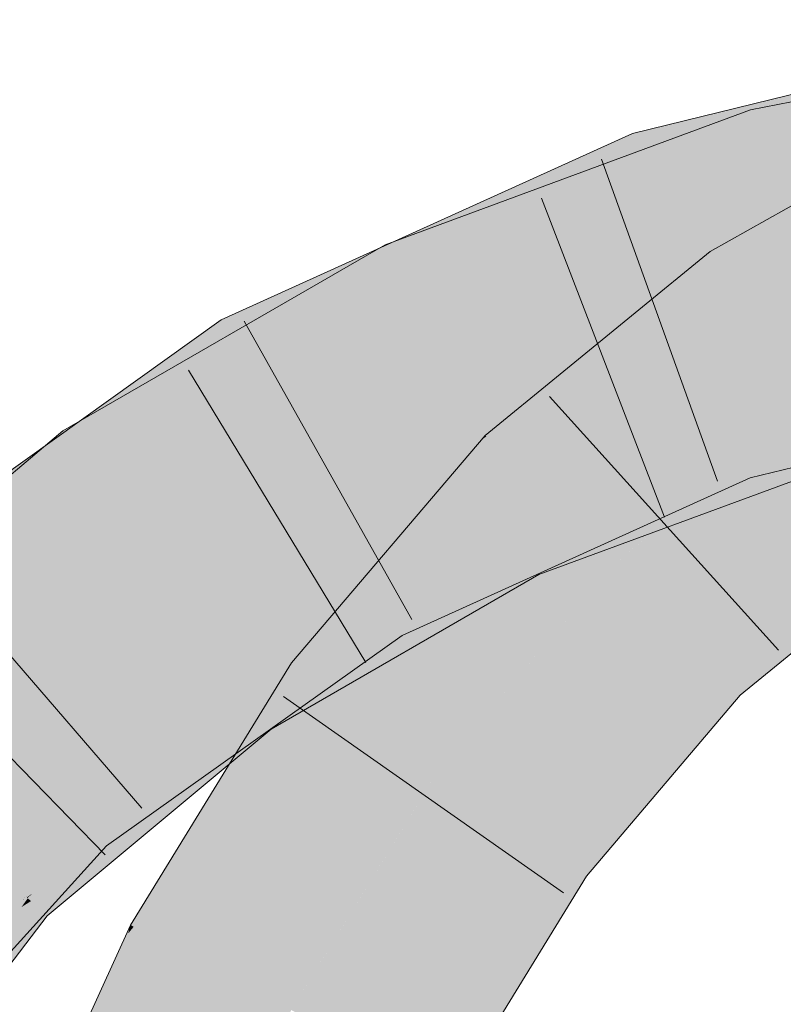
# Model space of a CAD drawing. Extents: x -620 to 300, y 62 to 1107.
# Tile 180 of 256: x 177.148 to 177.673, y 805.344 to 806.02. Entities that reach past the tile are written whole.
import ezdxf

# ---------------------------------------------------------------- set-up
doc = ezdxf.new("R2010")
doc.units = 0
doc.layers.get('0').update_dxf_attribs({"lineweight": 35})
for name, color, linetype, lineweight, true_color in [('E_Leerrohr 25-A06G9G0X8I', 7, 'Continuous', 9, 0xff8000), ('E_Leerrohr 25-Shading', 7, 'Continuous', 9, 0xff8000), ('E_Leerrohr 32-A06G9G128I', 7, 'Continuous', 9, 0x00b300), ('E_Leerrohr 32-Shading', 7, 'Continuous', 9, 0x00b300)]:
    doc.layers.add(name, color=color, linetype=linetype, lineweight=lineweight, true_color=true_color)

# ---------------------------------------------------------------- blocks, each defined once
blk = doc.blocks.new('Shading-A06G9FMN8I', base_point=(255.3952, 758.47839))
at = {"layer": 'E_Leerrohr 25-Shading', "color": 43, "true_color": 0xd7ab7f}
for points in [[(177.71956, 805.87708), (177.75894, 805.93732), (177.63383, 805.84442), (177.62244, 805.86078)], [(177.63562, 805.84186), (177.71675, 805.87274), (177.63383, 805.84442), (177.71956, 805.87708)], [(177.71582, 805.87134), (177.71675, 805.87274), (177.63622, 805.841), (177.63562, 805.84186)], [(177.63622, 805.841), (177.6434, 805.83075), (177.71582, 805.87134)], [(177.63383, 805.84442), (177.62244, 805.86078), (177.5437, 805.79639)], [(177.53139, 805.78632), (177.63562, 805.84186), (177.5437, 805.79639), (177.63383, 805.84442)], [(177.63622, 805.841), (177.63562, 805.84186), (177.52728, 805.78296), (177.53139, 805.78632)], [(177.52728, 805.78296), (177.6434, 805.83075), (177.63622, 805.841)], [(177.49525, 805.74445), (177.6434, 805.83075), (177.46794, 805.73444), (177.52728, 805.78296)], [(177.61765, 805.80969), (177.6434, 805.83075), (177.49525, 805.74445)], [(177.61354, 805.80634), (177.61765, 805.80969), (177.47163, 805.73065), (177.49525, 805.74445)], [(177.47163, 805.73065), (177.49359, 805.70831), (177.61354, 805.80634)], [(177.49525, 805.74445), (177.46794, 805.73444), (177.47087, 805.73145)], [(177.47163, 805.73065), (177.49525, 805.74445), (177.47087, 805.73145)], [(177.47163, 805.73065), (177.47087, 805.73145), (177.4539, 805.71796), (177.45677, 805.72131)], [(177.47163, 805.73065), (177.4539, 805.71796), (177.48305, 805.71899), (177.47908, 805.71179)], [(177.45677, 805.72131), (177.47087, 805.73145), (177.46535, 805.73138), (177.46861, 805.7337)], [(177.46861, 805.7337), (177.46794, 805.73444), (177.46535, 805.73138)], [(177.36005, 805.56), (177.4539, 805.71796), (177.3349, 805.57819)], [(177.36005, 805.56), (177.45102, 805.66101), (177.4539, 805.71796), (177.47908, 805.71179)], [(177.47908, 805.71179), (177.49359, 805.70831), (177.48305, 805.71899)], [(177.44673, 805.65326), (177.49359, 805.70831), (177.45102, 805.66101)], [(177.45102, 805.66101), (177.49359, 805.70831), (177.47908, 805.71179)], [(177.74461, 805.68579), (177.61749, 805.58221), (177.74814, 805.68079)], [(177.61749, 805.58221), (177.64314, 805.55609), (177.74814, 805.68079), (177.76558, 805.65576)], [(177.3735, 805.56726), (177.44673, 805.65326), (177.36005, 805.56), (177.45102, 805.66101)], [(177.61749, 805.58221), (177.51173, 805.45776), (177.64314, 805.55609), (177.60011, 805.50543)], [(177.3349, 805.57819), (177.28513, 805.49725), (177.36005, 805.56)], [(177.36005, 805.56), (177.36456, 805.55676), (177.3735, 805.56726)], [(177.28513, 805.49725), (177.36456, 805.55676), (177.36005, 805.56)], [(177.36456, 805.55676), (177.28513, 805.49725), (177.22638, 805.39685), (177.22409, 805.39807)], [(177.36456, 805.55676), (177.22638, 805.39685), (177.3085, 805.46558)], [(177.51173, 805.45776), (177.50783, 805.45319), (177.60011, 805.50543), (177.53749, 805.4317)], [(177.22638, 805.39685), (177.25645, 805.38098), (177.3085, 805.46558)], [(177.50783, 805.45319), (177.44673, 805.3537), (177.53749, 805.4317), (177.53513, 805.42786)], [(177.44673, 805.3537), (177.41275, 805.29834), (177.53513, 805.42786), (177.44511, 805.28125)], [(177.22253, 805.39221), (177.22409, 805.39807), (177.22012, 805.38928)], [(177.22638, 805.39685), (177.22409, 805.39807), (177.22253, 805.39221)], [(177.25645, 805.38098), (177.22638, 805.39685), (177.16713, 805.18384), (177.22253, 805.39221)], [(177.16713, 805.18384), (177.22253, 805.39221), (177.19218, 805.3277), (177.22012, 805.38928)]]:
    blk.add_solid(points, dxfattribs=at)
at = {"layer": 'E_Leerrohr 25-Shading', "color": 31, "true_color": 0xfabd7f}
for points in [[(177.6434, 805.83075), (177.69402, 805.75824), (177.77426, 805.90405), (177.81122, 805.82379)], [(177.49359, 805.70831), (177.55554, 805.64526), (177.6434, 805.83075), (177.69402, 805.75824)], [(177.72401, 805.70209), (177.67387, 805.74182), (177.56851, 805.65582)], [(177.36456, 805.55676), (177.43619, 805.50494), (177.49359, 805.70831), (177.55554, 805.64526)], [(177.74461, 805.68579), (177.72401, 805.70209), (177.55554, 805.64526), (177.56851, 805.65582)], [(177.74461, 805.68579), (177.55554, 805.64526), (177.59209, 805.60803)], [(177.61749, 805.58221), (177.74461, 805.68579), (177.59209, 805.60803)], [(177.59209, 805.60803), (177.55554, 805.64526), (177.47908, 805.55536)], [(177.61749, 805.58221), (177.59209, 805.60803), (177.47511, 805.55072), (177.47908, 805.55536)], [(177.61749, 805.58221), (177.47511, 805.55072), (177.51173, 805.45776)], [(177.25645, 805.38098), (177.33461, 805.33966), (177.36456, 805.55676), (177.43619, 805.50494)], [(177.47511, 805.55072), (177.43619, 805.50494), (177.51173, 805.45776), (177.50783, 805.45319)], [(177.42601, 805.41528), (177.43619, 805.50494), (177.41013, 805.46252)], [(177.50783, 805.45319), (177.43619, 805.50494), (177.43887, 805.37701), (177.42601, 805.41528)], [(177.38603, 805.3125), (177.41013, 805.46252), (177.34177, 805.33588), (177.34512, 805.35675)], [(177.41275, 805.29834), (177.42601, 805.41528), (177.38603, 805.3125), (177.41013, 805.46252)], [(177.44673, 805.3537), (177.50783, 805.45319), (177.43887, 805.37701)], [(177.42601, 805.41528), (177.41275, 805.29834), (177.44673, 805.3537)], [(177.16713, 805.18384), (177.24942, 805.15161), (177.25645, 805.38098), (177.33461, 805.33966)], [(177.34512, 805.35675), (177.33461, 805.33966), (177.34177, 805.33588)]]:
    blk.add_solid(points, dxfattribs=at)
at = {"layer": 'E_Leerrohr 32-Shading', "color": 83, "true_color": 0x7fbd7f}
for points in [[(177.65028, 805.95807), (177.93243, 806.00098), (177.93077, 806.0141)], [(177.65028, 805.95807), (177.74675, 805.9494), (177.93243, 806.00098), (177.81801, 805.96149)], [(177.57965, 805.91107), (177.86351, 805.98279), (177.57626, 805.92102), (177.86459, 805.98438)], [(177.68007, 805.96906), (177.56912, 805.94189), (177.68503, 805.95306)], [(177.81549, 805.96057), (177.65694, 805.9342), (177.7948, 805.95343), (177.65909, 805.92657)], [(177.53468, 805.90063), (177.65028, 805.95807), (177.53091, 805.914)], [(177.53468, 805.90063), (177.58699, 805.91418), (177.65028, 805.95807), (177.5921, 805.91589)], [(177.57445, 805.92633), (177.6868, 805.94739), (177.56912, 805.94189), (177.68503, 805.95306)], [(177.58098, 805.90723), (177.73343, 805.94452), (177.57965, 805.91107), (177.76451, 805.95776)], [(177.65611, 805.93719), (177.65028, 805.95807), (177.5921, 805.91589)], [(177.74675, 805.9494), (177.65028, 805.95807), (177.65611, 805.93719)], [(177.7948, 805.95343), (177.65909, 805.92657), (177.769, 805.94452), (177.66013, 805.92279)], [(177.64696, 805.93994), (177.62083, 805.93085), (177.6868, 805.94739), (177.68739, 805.94543)], [(177.65694, 805.9342), (177.74675, 805.9494), (177.65611, 805.93719)], [(177.74675, 805.9494), (177.65694, 805.9342), (177.75478, 805.9505)], [(177.49149, 805.89404), (177.54153, 805.91357), (177.48798, 805.90509), (177.56912, 805.94189)], [(177.5744, 805.92645), (177.56912, 805.94189), (177.54153, 805.91357)], [(177.57445, 805.92633), (177.57626, 805.92102), (177.64696, 805.93994), (177.62083, 805.93085)], [(177.55319, 805.88379), (177.65909, 805.92657), (177.57652, 805.9046), (177.65694, 805.9342)], [(177.59425, 805.91113), (177.65694, 805.9342), (177.63614, 805.93054), (177.65611, 805.93719)], [(177.52545, 805.89709), (177.57626, 805.92102), (177.53902, 805.91101), (177.57445, 805.92633)], [(177.53902, 805.91101), (177.57445, 805.92633), (177.54153, 805.91357), (177.5744, 805.92645)], [(177.65909, 805.92657), (177.55319, 805.88379), (177.66013, 805.92279), (177.55702, 805.88477)], [(177.5921, 805.91589), (177.57652, 805.9046), (177.63614, 805.93054), (177.59425, 805.91113)], [(177.57965, 805.91107), (177.57626, 805.92102), (177.49911, 805.87012), (177.52545, 805.89709)], [(177.38103, 805.84271), (177.53902, 805.91101), (177.42368, 805.86749), (177.54153, 805.91357)], [(177.39917, 805.86542), (177.53468, 805.90063), (177.53091, 805.914)], [(177.40599, 805.84088), (177.52545, 805.89709), (177.40059, 805.8512), (177.53902, 805.91101)], [(177.40956, 805.84308), (177.57652, 805.9046), (177.40469, 805.85358), (177.5921, 805.91589)], [(177.51758, 805.89111), (177.58699, 805.91418), (177.52347, 805.89545)], [(177.58098, 805.90723), (177.57965, 805.91107), (177.53137, 805.88477), (177.52229, 805.8819)], [(177.53517, 805.89893), (177.58699, 805.91418), (177.53468, 805.90063)], [(177.48798, 805.90509), (177.39453, 805.86273), (177.49149, 805.89404), (177.39743, 805.85724)], [(177.54478, 805.88159), (177.57652, 805.9046), (177.44412, 805.85583)], [(177.55319, 805.88379), (177.57652, 805.9046), (177.54478, 805.88159)], [(177.40189, 805.85962), (177.53517, 805.89893), (177.39917, 805.86542), (177.53468, 805.90063)], [(177.42224, 805.8656), (177.40346, 805.8562), (177.51758, 805.89111), (177.40469, 805.85358)], [(177.49963, 805.87067), (177.52545, 805.89709), (177.40961, 805.84259)], [(177.42224, 805.8656), (177.51758, 805.89111), (177.52347, 805.89545)], [(177.52229, 805.8819), (177.50632, 805.87378), (177.53137, 805.88477), (177.50916, 805.87469)], [(177.55319, 805.88379), (177.54091, 805.87878), (177.55702, 805.88477)], [(177.41669, 805.8457), (177.54478, 805.88159), (177.44412, 805.85583)], [(177.41669, 805.8457), (177.52971, 805.87469), (177.54478, 805.88159), (177.54091, 805.87878)], [(177.54091, 805.87878), (177.55319, 805.88379), (177.54478, 805.88159)], [(177.30478, 805.78204), (177.49911, 805.87012), (177.40961, 805.84259), (177.49963, 805.87067)], [(177.40956, 805.84308), (177.5206, 805.87134), (177.41669, 805.8457), (177.52971, 805.87469)], [(177.5206, 805.87134), (177.40956, 805.84308), (177.40967, 805.8429)], [(177.41463, 805.83221), (177.5206, 805.87134), (177.40967, 805.8429)], [(177.50632, 805.87378), (177.49911, 805.87012), (177.50916, 805.87469)], [(177.28719, 805.81409), (177.29205, 805.80426), (177.42368, 805.86749), (177.38103, 805.84271)], [(177.36333, 805.83899), (177.40189, 805.85962), (177.2984, 805.80725), (177.39917, 805.86542)], [(177.40189, 805.85962), (177.40346, 805.8562), (177.42224, 805.8656)], [(177.23151, 805.76868), (177.40346, 805.8562), (177.40189, 805.85962)], [(177.39453, 805.86273), (177.3149, 805.82666), (177.39743, 805.85724), (177.35985, 805.84253)], [(177.40956, 805.84308), (177.40469, 805.85358), (177.19667, 805.71021), (177.18552, 805.7262)], [(177.40346, 805.8562), (177.23151, 805.76868), (177.19595, 805.73224), (177.1946, 805.73456)], [(177.40346, 805.8562), (177.19595, 805.73224), (177.37538, 805.83655)], [(177.29205, 805.80426), (177.29974, 805.79083), (177.40059, 805.8512), (177.40599, 805.84088)], [(177.37538, 805.83655), (177.40469, 805.85358), (177.40346, 805.8562)], [(177.19667, 805.71021), (177.19856, 805.70752), (177.40956, 805.84308), (177.41463, 805.83221)], [(177.23151, 805.76868), (177.36333, 805.83899), (177.2984, 805.80725)], [(177.28719, 805.81409), (177.35985, 805.84253), (177.3149, 805.82666)], [(177.30478, 805.78204), (177.40961, 805.84259), (177.29974, 805.79083)], [(177.17456, 805.71625), (177.24083, 805.76587), (177.16614, 805.72778), (177.28658, 805.81384)], [(177.29205, 805.80426), (177.28658, 805.81384), (177.24083, 805.76587)], [(177.29205, 805.80426), (177.28719, 805.81409), (177.28658, 805.81384)], [(177.24083, 805.76587), (177.29974, 805.79083), (177.29205, 805.80426)], [(177.70157, 805.71796), (177.88953, 805.79785), (177.63818, 805.73999), (177.74348, 805.76575)], [(177.24083, 805.76587), (177.20335, 805.72058), (177.29974, 805.79083), (177.20613, 805.71613)], [(177.30478, 805.78204), (177.29974, 805.79083), (177.2081, 805.71301), (177.20615, 805.71613)], [(177.1946, 805.73456), (177.23151, 805.76868), (177.189, 805.74408)], [(177.20108, 805.72418), (177.24083, 805.76587), (177.19612, 805.73236)], [(177.20335, 805.72058), (177.24083, 805.76587), (177.20108, 805.72418)], [(177.59543, 805.68585), (177.70764, 805.7525), (177.58897, 805.70874)], [(177.60011, 805.67395), (177.71748, 805.71722), (177.59543, 805.68585), (177.70764, 805.7525)], [(177.1776, 805.73755), (177.18552, 805.7262), (177.189, 805.74408), (177.1946, 805.73456)], [(177.17157, 805.7135), (177.1776, 805.73755), (176.99889, 805.55579), (176.98123, 805.57172)], [(177.18552, 805.7262), (177.1776, 805.73755), (177.17157, 805.7135)], [(177.55669, 805.68866), (177.63818, 805.73999), (177.5527, 805.70123)], [(177.55858, 805.68268), (177.63818, 805.73999), (177.55669, 805.68866)], [(177.55858, 805.68268), (177.60011, 805.68268), (177.63818, 805.73999), (177.65004, 805.70532)], [(177.70157, 805.71796), (177.63818, 805.73999), (177.65004, 805.70532)], [(177.17574, 805.7171), (177.18367, 805.70593), (177.19612, 805.73236), (177.20108, 805.72418)], [(177.1946, 805.73456), (177.18552, 805.7262), (177.19595, 805.73224)], [(177.05057, 805.62329), (177.17456, 805.71625), (177.03842, 805.63654), (177.16614, 805.72778)], [(177.19667, 805.71021), (177.18552, 805.7262), (177.16245, 805.67706), (177.17157, 805.7135)], [(177.18367, 805.70593), (177.18713, 805.70093), (177.20108, 805.72418), (177.20335, 805.72058)], [(177.0632, 805.60956), (177.17574, 805.7171), (177.05057, 805.62329)], [(177.0632, 805.60956), (177.15263, 805.6734), (177.17574, 805.7171), (177.18367, 805.70593)], [(177.20335, 805.72058), (177.18713, 805.70093), (177.20613, 805.71613)], [(177.20615, 805.71613), (177.18713, 805.70093), (177.2081, 805.71301), (177.18848, 805.69904)], [(177.16245, 805.67706), (177.17157, 805.7135), (177.00844, 805.54718), (176.99889, 805.55579)], [(177.16245, 805.67706), (177.19856, 805.70752), (177.19667, 805.71021)], [(177.51173, 805.6803), (177.57809, 805.67554), (177.58897, 805.70874), (177.59543, 805.68585)], [(177.15263, 805.6734), (177.18713, 805.70093), (177.18367, 805.70593)], [(177.18713, 805.70093), (177.15263, 805.6734), (177.18848, 805.69904)], [(177.51173, 805.68268), (177.54715, 805.68268), (177.5527, 805.70123), (177.55669, 805.68866)], [(177.54715, 805.68268), (177.55858, 805.68268), (177.55669, 805.68866)], [(177.44673, 805.6532), (177.50035, 805.6532), (177.51173, 805.68268), (177.54715, 805.68268)], [(177.53513, 805.65326), (177.60011, 805.68268), (177.50035, 805.6532), (177.54715, 805.68268)], [(177.59543, 805.68585), (177.57809, 805.67554), (177.59874, 805.67407)], [(177.60011, 805.67395), (177.59543, 805.68585), (177.59874, 805.67407)], [(177.4893, 805.672), (177.51393, 805.68011), (177.51173, 805.6803)], [(177.4893, 805.672), (177.53513, 805.65002), (177.51393, 805.68011), (177.57809, 805.67554)], [(177.57809, 805.67554), (177.53513, 805.65002), (177.60011, 805.67395)], [(177.4893, 805.672), (177.44673, 805.6474), (177.46138, 805.64893)], [(177.49834, 805.65265), (177.4893, 805.672), (177.46138, 805.64893)], [(177.53513, 805.65002), (177.4893, 805.672), (177.49834, 805.65265)], [(177.50478, 805.63879), (177.49834, 805.65265), (177.3208, 805.53259), (177.46138, 805.64893)], [(177.44673, 805.6474), (177.43687, 805.64172), (177.46138, 805.64893), (177.3208, 805.53259)], [(177.44655, 805.65308), (177.39275, 805.62872), (177.39461, 805.62549)], [(177.39461, 805.62549), (177.39922, 805.61743), (177.44655, 805.65308), (177.4465, 805.65302)], [(177.39922, 805.61743), (177.41096, 805.59698), (177.4465, 805.65302)], [(177.50035, 805.6532), (177.41096, 805.59698), (177.53513, 805.65326)], [(177.41096, 805.59698), (177.50035, 805.6532), (177.44655, 805.65308), (177.44673, 805.6532)], [(177.49834, 805.65265), (177.50478, 805.63879), (177.53513, 805.65002)], [(177.43687, 805.64172), (177.3521, 805.59277), (177.30432, 805.55621), (177.30064, 805.56146)], [(177.4366, 805.64148), (177.43687, 805.64172), (177.31396, 805.54242), (177.36163, 805.59265)], [(177.4366, 805.64148), (177.31396, 805.54242), (177.31532, 805.54047)], [(177.31725, 805.53772), (177.3208, 805.53259), (177.34872, 805.5683), (177.4366, 805.64148)], [(177.36163, 805.59265), (177.43687, 805.64172), (177.36296, 805.59406)], [(177.3929, 805.62842), (177.39275, 805.62872), (177.18333, 805.47888), (177.18283, 805.47943)], [(177.3929, 805.62842), (177.18333, 805.47888), (177.20833, 805.49445)], [(177.39461, 805.62549), (177.3929, 805.62842), (177.29068, 805.54578), (177.20833, 805.49445)], [(177.31706, 805.54218), (177.39922, 805.61743), (177.3423, 805.57709), (177.39461, 805.62549)], [(177.3423, 805.57709), (177.39461, 805.62549), (177.36078, 805.59955)], [(177.34694, 805.56958), (177.41096, 805.59698), (177.39922, 805.61743)], [(177.20761, 805.45245), (177.3423, 805.57709), (177.3334, 805.57855), (177.36078, 805.59955)], [(177.33604, 805.57666), (177.30478, 805.55554), (177.36296, 805.59406), (177.36163, 805.59265)], [(177.34694, 805.56958), (177.3194, 805.54016), (177.41096, 805.59698), (177.3231, 805.53455)], [(177.32103, 805.57385), (177.3521, 805.59277), (177.29984, 805.56262)], [(177.36163, 805.59265), (177.30478, 805.55554), (177.31396, 805.54242)], [(177.3334, 805.57855), (177.19162, 805.46985), (177.19424, 805.46698)], [(177.20761, 805.45245), (177.3334, 805.57855), (177.19424, 805.46698)], [(177.30309, 805.52942), (177.3423, 805.57709), (177.25883, 805.48889), (177.20761, 805.45245)], [(177.30064, 805.56146), (177.32103, 805.57385), (177.29984, 805.56262)], [(177.30432, 805.55621), (177.30478, 805.55554), (177.33604, 805.57666)], [(177.31706, 805.54218), (177.3423, 805.57709), (177.31552, 805.54449)], [(177.31532, 805.54047), (177.31725, 805.53772), (177.34872, 805.5683)], [(177.34694, 805.56958), (177.31714, 805.54224), (177.31889, 805.53961)], [(177.30064, 805.56146), (177.29984, 805.56262), (177.15913, 805.4436), (177.13979, 805.42889)], [(177.2863, 805.54034), (177.30432, 805.55621), (177.27138, 805.53711), (177.30064, 805.56146)], [(177.30478, 805.55554), (177.30432, 805.55621), (177.15292, 805.41705), (177.14943, 805.42023)], [(177.30478, 805.55554), (177.15292, 805.41705), (177.15671, 805.41968)], [(177.30478, 805.55554), (177.1534, 805.41663), (177.19218, 805.42542), (177.15579, 805.41449)], [(177.30536, 805.53064), (177.31396, 805.54242), (177.19218, 805.42542), (177.30478, 805.55554)], [(177.20833, 805.49445), (177.18474, 805.47736), (177.29068, 805.54578), (177.19162, 805.46985)], [(177.15913, 805.4436), (177.14058, 805.42816), (177.2863, 805.54034), (177.14943, 805.42023)], [(177.2863, 805.54034), (177.27138, 805.53711), (177.21236, 805.48413)], [(177.31714, 805.54224), (177.30309, 805.52942), (177.29636, 805.5155), (177.28513, 805.50757)], [(177.31714, 805.54224), (177.29636, 805.5155), (177.31889, 805.53961)], [(177.3194, 805.54016), (177.29636, 805.5155), (177.3231, 805.53455)], [(177.30309, 805.52942), (177.31706, 805.54218), (177.31552, 805.54449)], [(177.31532, 805.54047), (177.31396, 805.54242), (177.30536, 805.53064)], [(177.30536, 805.53064), (177.31725, 805.53772), (177.31532, 805.54047)], [(177.27138, 805.53711), (177.15913, 805.4436), (177.21236, 805.48413)], [(177.30536, 805.53064), (177.28513, 805.50287), (177.31725, 805.53772), (177.29221, 805.50879)], [(177.29221, 805.50879), (177.3208, 805.53259), (177.31725, 805.53772)], [(177.30536, 805.53064), (177.19218, 805.42542), (177.23564, 805.46161)], [(177.28513, 805.50287), (177.30536, 805.53064), (177.23564, 805.46161)], [(177.28513, 805.50757), (177.30309, 805.52942), (177.25883, 805.48889)], [(177.18333, 805.47888), (177.18474, 805.47736), (177.20833, 805.49445)], [(177.18333, 805.47888), (177.18283, 805.47943), (177.15427, 805.44788)], [(177.15575, 805.44672), (177.18474, 805.47736), (177.15427, 805.44788), (177.18333, 805.47888)], [(177.19162, 805.46985), (177.18474, 805.47736), (177.16481, 805.43994), (177.15648, 805.44745)], [(177.19162, 805.46985), (177.13727, 805.4093), (177.19424, 805.46698), (177.15306, 805.41895)], [(177.19424, 805.46698), (177.16826, 805.43671), (177.20761, 805.45245), (177.1738, 805.4317)], [(177.17764, 805.42828), (177.19218, 805.43542), (177.1738, 805.4317), (177.20761, 805.45245)], [(177.09691, 805.38452), (177.15575, 805.44672), (177.15427, 805.44788)], [(177.15648, 805.44745), (177.09691, 805.38452), (177.16481, 805.43994), (177.13727, 805.4093)], [(177.13979, 805.42889), (177.14058, 805.42816), (177.15913, 805.4436)], [(177.15005, 805.41479), (177.17764, 805.42828), (177.15373, 805.41937), (177.1738, 805.4317)], [(177.16826, 805.43671), (177.15306, 805.41895), (177.1738, 805.4317)], [(177.18233, 805.42456), (177.19218, 805.43542), (177.17793, 805.42847)], [(177.09763, 805.34918), (177.17793, 805.42847), (177.15005, 805.41479)], [(177.09763, 805.34918), (177.12718, 805.36365), (177.17793, 805.42847), (177.18233, 805.42456)], [(177.14058, 805.42816), (177.12074, 805.40393), (177.14943, 805.42023), (177.13693, 805.40411)], [(177.15579, 805.41449), (177.16699, 805.40442), (177.19218, 805.42542)], [(177.01987, 805.26367), (177.15306, 805.41895), (176.9566, 805.20789), (177.13727, 805.4093)], [(176.96613, 805.20105), (176.97054, 805.19781), (177.15306, 805.41895), (177.15373, 805.41937)], [(177.15292, 805.41705), (177.14943, 805.42023), (177.14206, 805.40417), (177.13693, 805.40411)], [(177.15005, 805.41479), (177.15373, 805.41937), (177.14984, 805.41467)], [(177.15292, 805.41705), (177.1534, 805.41663), (177.15671, 805.41968)], [(177.09431, 805.34753), (177.09763, 805.34918), (177.14984, 805.41467), (177.15005, 805.41479)], [(177.1534, 805.41663), (177.15292, 805.41705), (177.14417, 805.40417), (177.14206, 805.40417)], [(177.1534, 805.41663), (177.14417, 805.40417), (177.15361, 805.41644), (177.14487, 805.40417)], [(177.14931, 805.4104), (177.14487, 805.40417), (177.15579, 805.41449), (177.16699, 805.40442)], [(177.15361, 805.41644), (177.14931, 805.4104), (177.15579, 805.41449)], [(177.16699, 805.40442), (177.14487, 805.40417), (177.12718, 805.35229), (177.0955, 805.3324)]]:
    blk.add_solid(points, dxfattribs=at)
at = {"layer": 'E_Leerrohr 32-Shading', "color": 83, "true_color": 0x7fd57f}
for points in [[(177.86899, 805.90192), (177.85841, 805.97516), (177.58952, 805.88226), (177.58098, 805.90723)], [(177.66013, 805.92279), (177.94257, 805.92072), (177.769, 805.94452)], [(177.66756, 805.89618), (177.66013, 805.92279), (177.55702, 805.88477)], [(177.87051, 805.90796), (177.66013, 805.92279), (177.66756, 805.89618)], [(177.94257, 805.92072), (177.66013, 805.92279), (177.94363, 805.91217), (177.87051, 805.90796)], [(177.58952, 805.88226), (177.58098, 805.90723), (177.50174, 805.87134)], [(177.66953, 805.88916), (177.92625, 805.90399), (177.66756, 805.89618), (177.87051, 805.90796)], [(177.87106, 805.88757), (177.86899, 805.90192), (177.60959, 805.82361), (177.58952, 805.88226)], [(177.67018, 805.88678), (177.94484, 805.90271), (177.66953, 805.88916), (177.92625, 805.90399)], [(177.71799, 805.84729), (177.90625, 805.90045), (177.68335, 805.8396), (177.67018, 805.88678)], [(177.54172, 805.87592), (177.66953, 805.88916), (177.55702, 805.88477), (177.66756, 805.89618)], [(177.54172, 805.87592), (177.55702, 805.88477), (177.54091, 805.87878)], [(177.54239, 805.8736), (177.67018, 805.88678), (177.54172, 805.87592), (177.66953, 805.88916)], [(177.68388, 805.83765), (177.67018, 805.88678), (177.56487, 805.79376), (177.54239, 805.8736)], [(177.60959, 805.82361), (177.58952, 805.88226), (177.49911, 805.87012), (177.50174, 805.87134)], [(177.54172, 805.87592), (177.54091, 805.87878), (177.52971, 805.87469)], [(177.41463, 805.83221), (177.54239, 805.8736), (177.5206, 805.87134)], [(177.41463, 805.83221), (177.50809, 805.80829), (177.54239, 805.8736), (177.55338, 805.83453)], [(177.5206, 805.87134), (177.54239, 805.8736), (177.52971, 805.87469), (177.54172, 805.87592)], [(177.49911, 805.87012), (177.30478, 805.78204), (177.52585, 805.78564), (177.34877, 805.70538)], [(177.60959, 805.82361), (177.49911, 805.87012), (177.52585, 805.78564)], [(177.60959, 805.82361), (177.61162, 805.81769), (177.71722, 805.84991)], [(177.61162, 805.81769), (177.61285, 805.81403), (177.71722, 805.84991), (177.72079, 805.83844)], [(177.62093, 805.79047), (177.62564, 805.77661), (177.80142, 805.84583)], [(177.68388, 805.83765), (177.56487, 805.79376), (177.68642, 805.82861)], [(177.62093, 805.79047), (177.72578, 805.82263), (177.61285, 805.81403), (177.72086, 805.83844)], [(177.41463, 805.83221), (177.19856, 805.70752), (177.4433, 805.77075), (177.24919, 805.63507)], [(177.50809, 805.80829), (177.41463, 805.83221), (177.4433, 805.77075)], [(177.55338, 805.83453), (177.50809, 805.80829), (177.56206, 805.80371), (177.54929, 805.79773)], [(177.61162, 805.81769), (177.60959, 805.82361), (177.56367, 805.79797), (177.52585, 805.78564)], [(177.68642, 805.82861), (177.56487, 805.79376), (177.69162, 805.81), (177.61142, 805.78033)], [(177.61285, 805.81403), (177.61162, 805.81769), (177.56367, 805.79797)], [(177.72765, 805.81677), (177.66954, 805.79388), (177.72842, 805.81427), (177.66048, 805.78937)], [(177.62093, 805.79047), (177.61285, 805.81403), (177.52975, 805.78406), (177.56367, 805.79797)], [(177.69162, 805.81), (177.61142, 805.78033), (177.69403, 805.80127), (177.63419, 805.77374)], [(177.66048, 805.78937), (177.63818, 805.73999), (177.72842, 805.81427), (177.73535, 805.79199)], [(177.4433, 805.77075), (177.45197, 805.75214), (177.50809, 805.80829), (177.54929, 805.79773)], [(177.54929, 805.79773), (177.56487, 805.79376), (177.56206, 805.80371)], [(177.45197, 805.75214), (177.56487, 805.79376), (177.54929, 805.79773)], [(177.56367, 805.79797), (177.52585, 805.78564), (177.52975, 805.78406)], [(177.69403, 805.80127), (177.67157, 805.79095), (177.70764, 805.7525), (177.63899, 805.77234)], [(177.61142, 805.78033), (177.56487, 805.79376), (177.46422, 805.72583), (177.45197, 805.75214)], [(177.62093, 805.79047), (177.52975, 805.78406), (177.56781, 805.76862)], [(177.62093, 805.79047), (177.56781, 805.76862), (177.62564, 805.77661), (177.59102, 805.75916)], [(177.66954, 805.79388), (177.62564, 805.77661), (177.66048, 805.78937)], [(177.66048, 805.78937), (177.62564, 805.77661), (177.627, 805.77271)], [(177.63818, 805.73999), (177.66048, 805.78937), (177.627, 805.77271)], [(177.67157, 805.79095), (177.63419, 805.77374), (177.63899, 805.77234)], [(177.73535, 805.79199), (177.63818, 805.73999), (177.74348, 805.76575)], [(177.45233, 805.75232), (177.45235, 805.75232), (177.52585, 805.78564), (177.52975, 805.78406)], [(177.45235, 805.75232), (177.46582, 805.72662), (177.52975, 805.78406), (177.56781, 805.76862)], [(177.34628, 805.70972), (177.30478, 805.78204), (177.19308, 805.59442), (177.15263, 805.6734)], [(177.63419, 805.77374), (177.61142, 805.78033), (177.47588, 805.70081), (177.46422, 805.72583)], [(177.62564, 805.77661), (177.59102, 805.75916), (177.627, 805.77271), (177.59955, 805.75568)], [(177.4433, 805.77075), (177.31888, 805.68378), (177.45197, 805.75214)], [(177.63419, 805.77374), (177.49977, 805.71185), (177.48384, 805.68372), (177.47859, 805.69501)], [(177.63419, 805.77374), (177.48384, 805.68372), (177.63899, 805.77234)], [(177.50475, 805.69562), (177.63899, 805.77234), (177.50525, 805.69592)], [(177.50475, 805.69562), (177.50545, 805.69409), (177.63899, 805.77234), (177.52818, 805.69806)], [(177.58897, 805.70874), (177.70764, 805.7525), (177.52818, 805.69806), (177.63899, 805.77234)], [(177.59955, 805.75568), (177.63818, 805.73999), (177.627, 805.77271)], [(177.47852, 805.70233), (177.59102, 805.75916), (177.46579, 805.72662), (177.56781, 805.76862)], [(177.48706, 805.68591), (177.59955, 805.75568), (177.48126, 805.69696), (177.49164, 805.70502)], [(177.59102, 805.75916), (177.50652, 805.71649), (177.59955, 805.75568), (177.49164, 805.70502)], [(177.63818, 805.73999), (177.59955, 805.75568), (177.54271, 805.72046)], [(177.31888, 805.68378), (177.24919, 805.63507), (177.45197, 805.75214)], [(177.45197, 805.75214), (177.24919, 805.63507), (177.46422, 805.72583), (177.25462, 805.62732)], [(177.36128, 805.68359), (177.46582, 805.72662), (177.34877, 805.70538), (177.45233, 805.75232)], [(177.50511, 805.69714), (177.5527, 805.70123), (177.54271, 805.72046), (177.63818, 805.73999)], [(177.46422, 805.72583), (177.25462, 805.62732), (177.47588, 805.70081), (177.28073, 805.58997)], [(177.37927, 805.65222), (177.47852, 805.70233), (177.36128, 805.68359), (177.46579, 805.72662)], [(177.50652, 805.71649), (177.37927, 805.65222), (177.49164, 805.70502)], [(177.34628, 805.70972), (177.19308, 805.59442), (177.24393, 805.63068)], [(177.34877, 805.70538), (177.34628, 805.70972), (177.24393, 805.63068)], [(177.49977, 805.71185), (177.47588, 805.70081), (177.47859, 805.69501)], [(177.51173, 805.6803), (177.58897, 805.70874), (177.50937, 805.68542), (177.52818, 805.69806)], [(177.24919, 805.63507), (177.19856, 805.70752), (177.20592, 805.60126), (177.16245, 805.67706)], [(177.35153, 805.70056), (177.34877, 805.70538), (177.25397, 805.63782)], [(177.49164, 805.70502), (177.37927, 805.65222), (177.39275, 805.62872)], [(177.24852, 805.62384), (177.36128, 805.68359), (177.25397, 805.63782), (177.35153, 805.70056)], [(177.4169, 805.64935), (177.47588, 805.70081), (177.29979, 805.56268), (177.28073, 805.58997)], [(177.48384, 805.68372), (177.47859, 805.69501), (177.3521, 805.59277), (177.4169, 805.64935)], [(177.40031, 805.63214), (177.48706, 805.68591), (177.39275, 805.62872), (177.48126, 805.69696)], [(177.50447, 805.69672), (177.40031, 805.63214), (177.44655, 805.65308)], [(177.47859, 805.69501), (177.47588, 805.70081), (177.4169, 805.64935)], [(177.50511, 805.69714), (177.50447, 805.69672), (177.51173, 805.68268), (177.44655, 805.65308)], [(177.50525, 805.69592), (177.48384, 805.68372), (177.4848, 805.68164)], [(177.4893, 805.672), (177.50937, 805.68542), (177.4848, 805.68164), (177.50475, 805.69562)], [(177.5527, 805.70123), (177.50511, 805.69714), (177.50662, 805.69379)], [(177.50545, 805.69409), (177.50937, 805.68542), (177.52818, 805.69806)], [(177.51173, 805.68268), (177.5527, 805.70123), (177.50662, 805.69379)], [(177.37927, 805.65222), (177.36128, 805.68359), (177.2659, 805.60693), (177.25301, 805.62616)], [(177.4848, 805.68164), (177.48384, 805.68372), (177.45752, 805.65894), (177.43219, 805.64807)], [(177.4848, 805.68164), (177.44589, 805.64923), (177.4893, 805.672), (177.44673, 805.6474)], [(177.50937, 805.68542), (177.4893, 805.672), (177.51173, 805.6803)], [(177.19701, 805.61682), (177.16245, 805.67706), (177.07411, 805.48804), (177.00844, 805.54718)], [(177.18585, 805.60852), (177.15263, 805.6734), (177.12143, 805.5462), (177.0632, 805.60956)], [(177.43219, 805.64807), (177.3521, 805.59277), (177.45752, 805.65894), (177.43687, 805.64172)], [(177.37927, 805.65222), (177.2659, 805.60693), (177.32335, 805.61682)], [(177.3521, 805.59277), (177.4169, 805.64935), (177.29984, 805.56262), (177.29979, 805.56268)], [(177.32335, 805.61682), (177.39275, 805.62872), (177.37927, 805.65222)], [(177.44589, 805.64923), (177.43687, 805.64172), (177.44673, 805.6474)], [(177.24919, 805.63507), (177.20592, 805.60126), (177.24411, 805.6308)], [(177.24919, 805.63507), (177.20691, 805.59955), (177.25462, 805.62732)], [(177.24852, 805.62384), (177.25397, 805.63782), (177.24393, 805.63068)], [(177.24393, 805.63068), (177.19308, 805.59442), (177.24852, 805.62384)], [(177.20592, 805.60126), (177.20691, 805.59955), (177.24411, 805.6308)], [(177.25462, 805.62732), (177.20691, 805.59955), (177.28073, 805.58997), (177.26257, 805.57745)], [(177.29991, 805.56268), (177.39275, 805.62872), (177.28058, 805.58972), (177.32335, 805.61682)], [(177.25301, 805.62616), (177.19308, 805.59442), (177.2659, 805.60693)], [(177.20593, 805.60126), (177.19701, 805.61682), (177.11514, 805.53107)], [(177.27875, 805.58856), (177.32335, 805.61682), (177.2659, 805.60693)], [(177.19308, 805.59442), (177.18585, 805.60852), (177.12302, 805.54449), (177.12143, 805.5462)], [(177.15466, 805.51007), (177.27875, 805.58856), (177.19308, 805.59442), (177.2659, 805.60693)], [(177.07411, 805.48804), (177.20691, 805.59955), (177.11514, 805.53107), (177.20593, 805.60126)], [(177.26257, 805.57745), (177.20691, 805.59955), (177.09961, 805.46509), (177.07411, 805.48804)], [(177.15466, 805.51007), (177.19308, 805.59442), (177.12302, 805.54449)], [(177.18283, 805.47943), (177.29991, 805.56268), (177.15466, 805.51007), (177.28058, 805.58972)], [(177.26257, 805.57745), (177.29984, 805.56262), (177.28073, 805.58997)], [(177.29974, 805.56262), (177.26257, 805.57745), (177.12469, 805.4425), (177.09961, 805.46509)], [(177.13979, 805.42889), (177.29984, 805.56262), (177.12469, 805.4425), (177.29974, 805.56262)], [(177.11409, 805.47772), (177.15466, 805.51007), (177.08728, 805.50183), (177.12703, 805.54016)], [(177.15466, 805.51007), (177.11758, 805.48053), (177.18283, 805.47943), (177.1441, 805.45673)], [(177.14551, 805.45544), (177.15271, 805.44922), (177.18007, 805.47778), (177.18283, 805.47943)], [(177.15427, 805.44788), (177.18283, 805.47943), (177.15271, 805.44922)], [(177.1441, 805.45673), (177.14551, 805.45544), (177.18007, 805.47778)], [(176.88393, 805.28015), (176.94501, 805.24091), (177.1441, 805.45673), (177.15271, 805.44922)], [(176.94548, 805.2406), (177.15271, 805.44922), (176.94501, 805.24091)], [(176.94548, 805.2406), (177.09691, 805.38452), (177.15271, 805.44922), (177.15427, 805.44788)]]:
    blk.add_solid(points, dxfattribs=at)
blk = doc.blocks.new('Referenz-A06G9G138I')
at = {"layer": 'E_Leerrohr 25-A06G9G0X8I', "linetype": 'Continuous', "ltscale": 0.13}
for p, q in [((177.62244, 805.86075), (177.75894, 805.93734)), ((177.46794, 805.73441), (177.62244, 805.86075)), ((177.66951, 805.58678), (177.51207, 805.76125)), ((177.33489, 805.57819), (177.46794, 805.73441)), ((177.64315, 805.55608), (177.76558, 805.65578)), ((177.22409, 805.39806), (177.33489, 805.57819)), ((177.52177, 805.4202), (177.32934, 805.5551)), ((177.53749, 805.43172), (177.64315, 805.55608)), ((177.44512, 805.28124), (177.53749, 805.43172)), ((177.13303, 805.19716), (177.22409, 805.39806))]:
    blk.add_line(p, q, dxfattribs=at)
at = {"layer": 'E_Leerrohr 32-A06G9G128I', "linetype": 'Continuous', "ltscale": 0.13}
for p, q in [((177.56913, 805.94188), (177.88843, 806.02003)), ((177.65029, 805.95805), (177.93078, 806.01412)), ((177.39917, 805.86542), (177.65029, 805.95805)), ((177.28657, 805.81381), (177.56913, 805.94188)), ((177.62741, 805.70309), (177.5478, 805.9242)), ((177.59113, 805.67822), (177.50668, 805.89752)), ((177.17759, 805.73753), (177.39917, 805.86542)), ((177.03842, 805.63652), (177.28657, 805.81381)), ((177.41754, 805.60804), (177.30227, 805.81283)), ((177.38586, 805.57832), (177.26401, 805.77926)), ((177.65004, 805.70533), (177.92648, 805.77294)), ((176.98124, 805.57171), (177.17759, 805.73753)), ((177.50477, 805.63882), (177.71749, 805.71725)), ((177.41096, 805.59696), (177.65004, 805.70533)), ((177.23189, 805.47842), (177.07839, 805.65635)), ((177.3208, 805.53261), (177.50477, 805.63882)), ((177.20668, 805.44635), (177.04276, 805.61474)), ((177.20761, 805.45246), (177.41096, 805.59696)), ((177.16699, 805.40439), (177.3208, 805.53261)), ((176.97447, 805.195), (177.20761, 805.45246)), ((176.94769, 805.11742), (177.16699, 805.40439))]:
    blk.add_line(p, q, dxfattribs=at)

msp = doc.modelspace()

# ---------------------------------------------------------------- block references
at = {"color": 8, "lineweight": 25, "ltscale": 0.25, "true_color": 0x808080}
msp.add_blockref('Referenz-A06G9G138I', (0, 0), dxfattribs=at)
msp.add_blockref('Shading-A06G9FMN8I', (255.3952, 758.47839))

doc.saveas('drawing.dxf')
